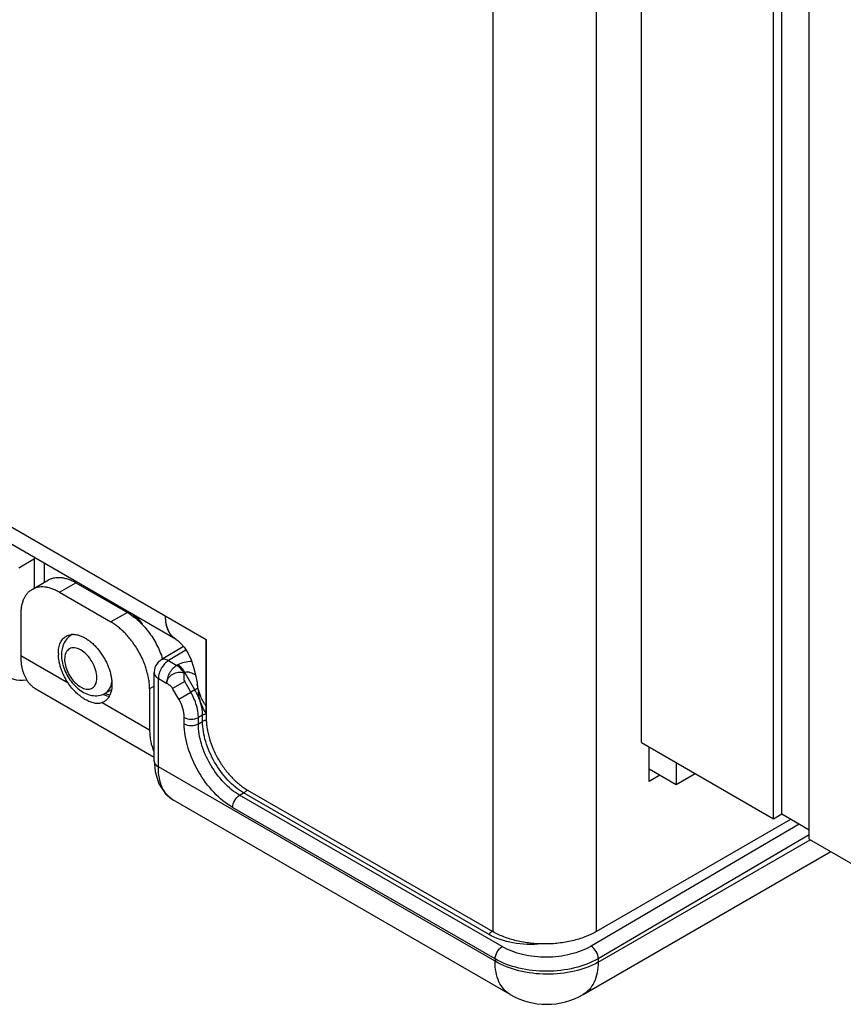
# Model space of a CAD drawing. Header units: inches. Extents: x 0 to 22, y 0 to 17.
# Tile 11 of 37: x 2.4 to 3.6, y 11.4 to 12.8. Entities that reach past the tile are written whole.
import ezdxf

# ---------------------------------------------------------------- set-up
doc = ezdxf.new("R2010")
doc.units = ezdxf.units.IN
doc.header["$LTSCALE"] = 1.21
doc.header["$MEASUREMENT"] = 0
doc.layers.get('0').update_dxf_attribs({"linetype": 'CONTINUOUS'})
for name, color, linetype in [('02___PRT_ALL_AXES', 7, 'CONTINUOUS'), ('03___PRT_ALL_CURVES', 7, 'CONTINUOUS'), ('FEATURES', 7, 'CONTINUOUS')]:
    doc.layers.add(name, color=color, linetype=linetype)

msp = doc.modelspace()

# ---------------------------------------------------------------- linework, layer by layer
at = {"color": 3, "linetype": 'CONTINUOUS'}
for p, q in [((3.0836, 14.1449), (3.0836, 11.5494)), ((3.225, 14.1449), (3.225, 11.5494)), ((1.2946, 12.7562), (2.6904, 11.9503)), ((2.649, 11.9505), (1.3091, 12.7242)), ((2.6375, 11.9649), (2.6362, 11.9687)), ((2.6904, 11.9503), (2.6904, 11.8417)), ((2.6828, 11.872), (2.6805, 11.8785)), ((2.6857, 11.8568), (2.6832, 11.8627)), ((3.2978, 11.7555), (3.2978, 11.803)), ((3.3127, 11.7642), (3.2978, 11.7555)), ((2.747, 11.7437), (3.0836, 11.5494)), ((3.225, 11.5494), (3.4922, 11.7037))]:
    msp.add_line(p, q, dxfattribs=at)
at = {"color": 7, "linetype": 'CONTINUOUS'}
for p, q in [((3.2876, 11.8089), (3.2876, 13.8469)), ((3.4686, 11.7044), (3.4686, 13.7424)), ((3.4797, 11.7109), (3.4797, 13.7488)), ((3.5173, 11.6763), (3.5173, 13.7143)), ((2.4331, 12.0488), (2.4546, 12.0614)), ((2.4556, 12.0622), (2.4546, 12.0617)), ((2.4559, 12.0621), (2.4546, 12.0614)), ((2.4546, 12.0208), (2.4546, 12.0614)), ((2.4687, 12.0289), (2.4687, 12.0546)), ((2.5067, 11.9572), (2.5053, 11.9564)), ((2.6592, 11.9409), (2.6285, 11.9222)), ((2.6626, 11.9359), (2.6386, 11.9213)), ((2.6386, 11.9213), (2.6499, 11.9148)), ((2.6189, 11.7837), (2.6189, 11.9051)), ((2.6512, 11.9155), (2.6499, 11.9148)), ((2.6612, 11.905), (2.6599, 11.9042)), ((2.6749, 11.8813), (2.6612, 11.905)), ((2.6247, 11.897), (2.636, 11.8904)), ((2.6247, 11.7755), (2.6247, 11.897)), ((2.6608, 11.8926), (2.6443, 11.8831)), ((2.6692, 11.878), (2.6608, 11.8926)), ((2.5603, 11.8812), (2.5515, 11.8763)), ((2.6527, 11.8685), (2.6443, 11.8831)), ((2.6527, 11.8685), (2.6692, 11.878)), ((2.6749, 11.8813), (2.6692, 11.878)), ((2.6787, 11.8834), (2.6749, 11.8813)), ((2.5493, 11.8747), (2.5539, 11.8731)), ((2.5537, 11.8752), (2.5515, 11.8763)), ((2.558, 11.8739), (2.5537, 11.8752)), ((2.5539, 11.8731), (2.5574, 11.8724)), ((2.6602, 11.8347), (2.6602, 11.8433)), ((2.6853, 11.8464), (2.6796, 11.8432)), ((2.6796, 11.8346), (2.6796, 11.8432)), ((2.6796, 11.8346), (2.6853, 11.8378)), ((2.6853, 11.8378), (2.6853, 11.8464)), ((3.2876, 11.8089), (3.4686, 11.7044)), ((3.0865, 11.5089), (2.6247, 11.7755)), ((3.2978, 11.7728), (3.3349, 11.7513)), ((3.3349, 11.7816), (3.3349, 11.7513)), ((3.3349, 11.7513), (3.3611, 11.7665)), ((3.1073, 11.4631), (2.6453, 11.7298)), ((2.7362, 11.7366), (2.7417, 11.7398)), ((3.0962, 11.5288), (2.7362, 11.7366)), ((3.0775, 11.5459), (2.7417, 11.7398)), ((3.0866, 11.5119), (2.7266, 11.7198)), ((3.4686, 11.7044), (3.4797, 11.7109)), ((3.4797, 11.7109), (3.5173, 11.6892)), ((3.5037, 11.697), (3.2182, 11.5294)), ((3.5173, 11.6822), (3.228, 11.5123)), ((3.228, 11.5074), (3.5188, 11.6754)), ((3.5173, 11.6763), (3.74, 11.5477)), ((3.2073, 11.4631), (3.5469, 11.6592)), ((3.228, 11.5123), (3.228, 11.5074)), ((3.0866, 11.5119), (3.0865, 11.5089))]:
    msp.add_line(p, q, dxfattribs=at)
at = {"color": 3, "linetype": 'CONTINUOUS'}
for points in [[(2.649, 11.9505), (2.6512, 11.949), (2.6552, 11.9455), (2.66, 11.9399), (2.665, 11.9321), (2.6695, 11.9226), (2.673, 11.9125), (2.6757, 11.902), (2.6778, 11.8908), (2.6781, 11.8889)], [(2.6781, 11.8889), (2.6794, 11.88), (2.6796, 11.8782)]]:
    msp.add_lwpolyline(points, dxfattribs=at)
at = {"color": 7, "linetype": 'CONTINUOUS'}
msp.add_lwpolyline([(2.6189, 11.7837), (2.6201, 11.769), (2.6253, 11.7521), (2.6344, 11.7385), (2.6453, 11.7298)], dxfattribs=at)
for centre, radius, start, end in [((2.4947, 12.0615), 0.0401, 178.3216, 180.1501), ((2.5301, 11.9854), 0.0365, 96.4748, 100.1443), ((2.538, 11.9825), 0.0336, 95.8955, 97.7229), ((2.4811, 11.8902), 0.1445, 36.8908, 41.1144), ((2.47, 11.8831), 0.1594, 33.5789, 38.2271), ((2.5133, 11.9432), 0.0154, 114.4073, 121.2446), ((2.5494, 11.9309), 0.0578, 192.7873, 193.419), ((2.6389, 11.9051), 0.02, 141.1167, 180.0124), ((2.55, 11.9311), 0.0584, 193.4193, 194.2143), ((2.5945, 11.835), 0.0862, 23.5221, 29.9233), ((2.5674, 11.9181), 0.0471, 246.0539, 247.3935), ((3.1573, 11.5497), 0.1, 239.9995, 299.9999)]:
    msp.add_arc(centre, radius, start, end, dxfattribs=at)
msp.add_ellipse((2.4688, 11.9856), major_axis=(0.0507, 0.0862), ratio=0.582437, start_param=-3.922731, end_param=-2.699542, dxfattribs=at)
at = {"color": 3, "linetype": 'CONTINUOUS'}
for points, knots in [([(2.649, 11.9505), (2.6479, 11.9512), (2.6457, 11.9527), (2.6428, 11.9556), (2.6403, 11.959), (2.6374, 11.9643), (2.6351, 11.9723), (2.6345, 11.979), (2.6345, 11.9825)], [0, 0, 0, 0, 0.108091, 0.218236, 0.332274, 0.451708, 0.710619, 1, 1, 1, 1]), ([(2.6362, 11.9687), (2.6356, 11.9709), (2.6348, 11.9755), (2.6345, 11.9801), (2.6345, 11.9825)], [0, 0, 0, 0, 0.482251, 1, 1, 1, 1]), ([(2.6412, 11.9577), (2.6408, 11.9583), (2.6394, 11.9605), (2.6382, 11.963), (2.6375, 11.9649)], [0, 0, 0, 0, 0.241717, 1, 1, 1, 1]), ([(2.6444, 11.954), (2.6441, 11.9543), (2.643, 11.9554), (2.6419, 11.9567), (2.6412, 11.9577)], [0, 0, 0, 0, 0.246349, 1, 1, 1, 1]), ([(2.649, 11.9505), (2.6482, 11.951), (2.6466, 11.9521), (2.6451, 11.9533), (2.6444, 11.954)], [0, 0, 0, 0, 0.497473, 1, 1, 1, 1]), ([(2.6805, 11.8785), (2.6802, 11.8793), (2.6793, 11.8828), (2.6786, 11.8862), (2.6781, 11.8889)], [0, 0, 0, 0, 0.249583, 1, 1, 1, 1]), ([(2.6832, 11.8627), (2.6828, 11.8639), (2.6811, 11.869), (2.6801, 11.8742), (2.6796, 11.8782)], [0, 0, 0, 0, 0.248535, 1, 1, 1, 1]), ([(2.6904, 11.8592), (2.6888, 11.8612), (2.686, 11.8653), (2.6837, 11.8697), (2.6828, 11.872)], [0, 0, 0, 0, 0.504407, 1, 1, 1, 1]), ([(2.6904, 11.849), (2.6899, 11.8497), (2.6882, 11.8521), (2.6867, 11.8548), (2.6857, 11.8568)], [0, 0, 0, 0, 0.252544, 1, 1, 1, 1]), ([(2.6904, 11.8417), (2.6904, 11.8395), (2.6906, 11.835), (2.6917, 11.8258), (2.6945, 11.8139), (2.6997, 11.7997), (2.7067, 11.7858), (2.7152, 11.7728), (2.7249, 11.7612), (2.7339, 11.7528), (2.7413, 11.7472), (2.7451, 11.7448), (2.747, 11.7437)], [0, 0, 0, 0, 0.05579, 0.114185, 0.237384, 0.366987, 0.499994, 0.633001, 0.762607, 0.88581, 0.944208, 1, 1, 1, 1]), ([(3.225, 11.5494), (3.2226, 11.548), (3.2176, 11.5454), (3.2069, 11.5409), (3.1923, 11.5364), (3.1736, 11.5332), (3.1543, 11.5321), (3.1349, 11.5332), (3.1162, 11.5364), (3.1016, 11.5409), (3.0909, 11.5454), (3.0859, 11.548), (3.0836, 11.5494)], [0, 0, 0, 0, 0.055792, 0.114189, 0.23739, 0.366994, 0.5, 0.633006, 0.76261, 0.885811, 0.944208, 1, 1, 1, 1])]:
    msp.add_open_spline(points, degree=3, knots=knots, dxfattribs=at)
at = {"color": 7, "linetype": 'CONTINUOUS'}
for points, knots in [([(2.5053, 11.9564), (2.503, 11.955), (2.499, 11.9516), (2.4932, 11.9427), (2.4918, 11.9346), (2.4918, 11.9294)], [0, 0, 0, 0, 0.248484, 0.496634, 1, 1, 1, 1]), ([(2.5403, 11.8978), (2.5403, 11.9014), (2.5389, 11.909), (2.5342, 11.9197), (2.5273, 11.9292), (2.5201, 11.9352), (2.5141, 11.9381), (2.5099, 11.9391), (2.506, 11.939), (2.5025, 11.9377), (2.4997, 11.9353), (2.4968, 11.9306), (2.4961, 11.9262), (2.4961, 11.9232)], [0, 0, 0, 0, 0.138346, 0.291579, 0.444828, 0.583166, 0.64366, 0.697777, 0.74645, 0.791907, 0.837364, 0.886024, 1, 1, 1, 1]), ([(2.4918, 11.9294), (2.4918, 11.9284), (2.4919, 11.9247), (2.4924, 11.9209), (2.4931, 11.9181)], [0, 0, 0, 0, 0.243915, 1, 1, 1, 1]), ([(2.4961, 11.9232), (2.4961, 11.9203), (2.497, 11.9142), (2.5003, 11.9053), (2.5052, 11.8969), (2.5114, 11.8898), (2.5182, 11.8846), (2.5252, 11.8818), (2.5318, 11.882), (2.5353, 11.8843), (2.5366, 11.8858)], [0, 0, 0, 0, 0.132701, 0.27913, 0.43023, 0.575893, 0.707213, 0.818903, 0.912639, 1, 1, 1, 1]), ([(2.6386, 11.9213), (2.6366, 11.9201), (2.6329, 11.9169), (2.6285, 11.9109), (2.6256, 11.9041), (2.6247, 11.8992), (2.6247, 11.897)], [0, 0, 0, 0, 0.238308, 0.501085, 0.763267, 1, 1, 1, 1]), ([(2.6386, 11.9213), (2.6369, 11.9223), (2.6336, 11.9236), (2.6298, 11.923), (2.6285, 11.9222)], [0, 0, 0, 0, 0.552963, 1, 1, 1, 1]), ([(2.6704, 11.9201), (2.6669, 11.92), (2.6603, 11.9193), (2.6539, 11.9171), (2.6512, 11.9155)], [0, 0, 0, 0, 0.523119, 1, 1, 1, 1]), ([(2.4934, 11.9167), (2.4952, 11.9098), (2.501, 11.8968), (2.5127, 11.8835), (2.5241, 11.8763), (2.5332, 11.8732), (2.5427, 11.8729), (2.5487, 11.8748), (2.5514, 11.8763)], [0, 0, 0, 0, 0.265645, 0.526848, 0.649683, 0.767771, 0.883918, 1, 1, 1, 1]), ([(2.6189, 11.9051), (2.6189, 11.9036), (2.6202, 11.9001), (2.6231, 11.8979), (2.6247, 11.897)], [0, 0, 0, 0, 0.449192, 1, 1, 1, 1]), ([(2.6499, 11.9148), (2.6479, 11.9136), (2.6442, 11.9104), (2.6398, 11.9044), (2.6369, 11.8975), (2.636, 11.8927), (2.636, 11.8904)], [0, 0, 0, 0, 0.238326, 0.501098, 0.763273, 1, 1, 1, 1]), ([(2.6599, 11.9042), (2.6586, 11.9043), (2.656, 11.905), (2.6519, 11.9053), (2.6478, 11.9043), (2.6428, 11.9021), (2.6379, 11.8978), (2.636, 11.8928), (2.636, 11.8904)], [0, 0, 0, 0, 0.12455, 0.255871, 0.38993, 0.523539, 0.774946, 1, 1, 1, 1]), ([(2.6599, 11.9042), (2.6593, 11.9053), (2.6566, 11.9094), (2.653, 11.913), (2.6499, 11.9148)], [0, 0, 0, 0, 0.267287, 1, 1, 1, 1]), ([(2.6612, 11.905), (2.6606, 11.9061), (2.6579, 11.9102), (2.6543, 11.9137), (2.6512, 11.9155)], [0, 0, 0, 0, 0.267282, 1, 1, 1, 1]), ([(2.6599, 11.9042), (2.6597, 11.9023), (2.6591, 11.8984), (2.6598, 11.8943), (2.6608, 11.8926)], [0, 0, 0, 0, 0.496868, 1, 1, 1, 1]), ([(2.6759, 11.9012), (2.6736, 11.9026), (2.67, 11.9045), (2.665, 11.9058), (2.6622, 11.9056), (2.6612, 11.905)], [0, 0, 0, 0, 0.514212, 0.768789, 1, 1, 1, 1]), ([(2.5366, 11.8858), (2.5372, 11.8865), (2.5396, 11.89), (2.5403, 11.8945), (2.5403, 11.8978)], [0, 0, 0, 0, 0.222465, 1, 1, 1, 1]), ([(2.5515, 11.8763), (2.554, 11.8778), (2.5587, 11.8826), (2.5605, 11.8889), (2.561, 11.8923)], [0, 0, 0, 0, 0.461577, 1, 1, 1, 1]), ([(2.636, 11.8904), (2.6376, 11.8895), (2.6407, 11.8876), (2.6434, 11.8848), (2.6443, 11.8831)], [0, 0, 0, 0, 0.485631, 1, 1, 1, 1]), ([(2.6853, 11.8464), (2.6853, 11.8522), (2.6831, 11.8644), (2.6781, 11.8757), (2.6749, 11.8813)], [0, 0, 0, 0, 0.474529, 1, 1, 1, 1]), ([(2.6602, 11.8433), (2.6602, 11.8475), (2.6587, 11.8563), (2.6551, 11.8645), (2.6527, 11.8685)], [0, 0, 0, 0, 0.474421, 1, 1, 1, 1]), ([(2.6796, 11.8432), (2.6796, 11.8453), (2.6789, 11.8543), (2.6763, 11.8631), (2.6735, 11.8694)], [0, 0, 0, 0, 0.231107, 1, 1, 1, 1]), ([(2.6602, 11.8433), (2.6631, 11.8416), (2.6699, 11.8403), (2.6767, 11.8416), (2.6796, 11.8432)], [0, 0, 0, 0, 0.498873, 1, 1, 1, 1]), ([(2.6904, 11.8482), (2.6899, 11.8481), (2.6881, 11.8477), (2.6864, 11.8471), (2.6853, 11.8464)], [0, 0, 0, 0, 0.264764, 1, 1, 1, 1]), ([(2.6906, 11.8396), (2.6901, 11.8396), (2.6883, 11.8391), (2.6865, 11.8385), (2.6853, 11.8378)], [0, 0, 0, 0, 0.265022, 1, 1, 1, 1]), ([(2.7417, 11.7398), (2.7337, 11.7444), (2.7186, 11.7572), (2.7009, 11.7815), (2.6888, 11.809), (2.6853, 11.8285), (2.6853, 11.8378)], [0, 0, 0, 0, 0.237037, 0.499901, 0.76282, 1, 1, 1, 1]), ([(2.6602, 11.8347), (2.6631, 11.833), (2.6699, 11.8317), (2.6767, 11.833), (2.6796, 11.8346)], [0, 0, 0, 0, 0.498873, 1, 1, 1, 1]), ([(2.7266, 11.7198), (2.7171, 11.7252), (2.6993, 11.7402), (2.6785, 11.7687), (2.6643, 11.8009), (2.6602, 11.8238), (2.6602, 11.8347)], [0, 0, 0, 0, 0.237183, 0.499994, 0.762811, 1, 1, 1, 1]), ([(2.7362, 11.7366), (2.7282, 11.7413), (2.7129, 11.754), (2.6951, 11.7782), (2.683, 11.8057), (2.6795, 11.8253), (2.6796, 11.8346)], [0, 0, 0, 0, 0.237316, 0.500087, 0.762814, 1, 1, 1, 1]), ([(2.6189, 11.7837), (2.6189, 11.7821), (2.6202, 11.7786), (2.6231, 11.7765), (2.6247, 11.7755)], [0, 0, 0, 0, 0.449251, 1, 1, 1, 1]), ([(2.6453, 11.7298), (2.642, 11.7317), (2.6359, 11.7369), (2.6293, 11.7476), (2.6255, 11.7608), (2.6247, 11.7705), (2.6247, 11.7755)], [0, 0, 0, 0, 0.21713, 0.450151, 0.709663, 1, 1, 1, 1]), ([(2.7465, 11.744), (2.7461, 11.7436), (2.7447, 11.742), (2.7431, 11.7406), (2.7417, 11.7398)], [0, 0, 0, 0, 0.266031, 1, 1, 1, 1]), ([(2.7266, 11.7198), (2.7266, 11.7231), (2.7288, 11.7297), (2.7333, 11.735), (2.7362, 11.7366)], [0, 0, 0, 0, 0.499427, 1, 1, 1, 1]), ([(3.0822, 11.5501), (3.0819, 11.5497), (3.0805, 11.5481), (3.0788, 11.5467), (3.0775, 11.5459)], [0, 0, 0, 0, 0.265967, 1, 1, 1, 1]), ([(3.1502, 11.5326), (3.1372, 11.5313), (3.112, 11.5322), (3.0877, 11.54), (3.0775, 11.5459)], [0, 0, 0, 0, 0.524713, 1, 1, 1, 1]), ([(3.0866, 11.5119), (3.0866, 11.5153), (3.0889, 11.5218), (3.0934, 11.5271), (3.0962, 11.5288)], [0, 0, 0, 0, 0.499427, 1, 1, 1, 1]), ([(3.2182, 11.5294), (3.2096, 11.5243), (3.1894, 11.5168), (3.1572, 11.5131), (3.125, 11.5165), (3.1049, 11.5238), (3.0962, 11.5288)], [0, 0, 0, 0, 0.237716, 0.500565, 0.763104, 1, 1, 1, 1]), ([(3.228, 11.5123), (3.2281, 11.5157), (3.2257, 11.5224), (3.2211, 11.5277), (3.2182, 11.5294)], [0, 0, 0, 0, 0.498263, 1, 1, 1, 1]), ([(3.228, 11.5123), (3.218, 11.5065), (3.1947, 11.4979), (3.1573, 11.4936), (3.12, 11.4976), (3.0966, 11.5061), (3.0866, 11.5119)], [0, 0, 0, 0, 0.237566, 0.500334, 0.76292, 1, 1, 1, 1]), ([(3.228, 11.5074), (3.2179, 11.5017), (3.1946, 11.4933), (3.1572, 11.4895), (3.1198, 11.494), (3.0965, 11.5029), (3.0865, 11.5089)], [0, 0, 0, 0, 0.23668, 0.498901, 0.76172, 1, 1, 1, 1]), ([(3.1073, 11.4631), (3.104, 11.465), (3.0978, 11.4702), (3.0912, 11.4809), (3.0873, 11.4942), (3.0865, 11.5038), (3.0865, 11.5089)], [0, 0, 0, 0, 0.217778, 0.45094, 0.710232, 1, 1, 1, 1]), ([(3.228, 11.5074), (3.2279, 11.5025), (3.227, 11.4932), (3.223, 11.4804), (3.2165, 11.47), (3.2105, 11.465), (3.2073, 11.4631)], [0, 0, 0, 0, 0.288757, 0.547682, 0.781253, 1, 1, 1, 1])]:
    msp.add_open_spline(points, degree=3, knots=knots, dxfattribs=at)
msp.add_open_spline([(2.6285, 11.9222), (2.6265, 11.921), (2.6247, 11.9195), (2.6233, 11.9177)], degree=3, dxfattribs=at)
at = {"layer": '02___PRT_ALL_AXES', "color": 7, "linetype": 'CONTINUOUS'}
for p, q in [((2.4359, 11.9283), (2.5008, 11.8908)), ((2.4566, 11.8825), (2.6189, 11.7888)), ((2.5503, 11.8649), (2.5478, 11.8637)), ((2.5478, 11.8637), (2.6127, 11.8262))]:
    msp.add_line(p, q, dxfattribs=at)
for centre, radius, start, end in [((2.5077, 11.937), 0.0204, 95.0884, 97.6954), ((2.5078, 11.9363), 0.0211, 93.1345, 95.0968), ((2.5078, 11.9349), 0.0225, 87.5242, 93.1185), ((2.5385, 11.9312), 0.051, 180.0232, 182.3518), ((2.5363, 11.884), 0.0241, 330.0322, 335.1794)]:
    msp.add_arc(centre, radius, start, end, dxfattribs=at)
for points, knots in [([(2.4875, 11.9311), (2.4875, 11.9325), (2.4876, 11.9351), (2.4881, 11.939), (2.489, 11.9425), (2.4902, 11.9458), (2.4918, 11.9487), (2.4936, 11.9512), (2.4958, 11.9533), (2.4974, 11.9545), (2.4983, 11.9549)], [0, 0, 0, 0, 0.148402, 0.2894, 0.422749, 0.54868, 0.668014, 0.781928, 0.89198, 1, 1, 1, 1]), ([(2.4983, 11.9549), (2.4993, 11.9555), (2.5015, 11.9565), (2.5038, 11.957), (2.505, 11.9572)], [0, 0, 0, 0, 0.493538, 1, 1, 1, 1]), ([(2.5088, 11.9574), (2.5103, 11.9573), (2.5132, 11.9569), (2.5177, 11.9556), (2.5223, 11.9536), (2.5269, 11.9509), (2.5314, 11.9475), (2.5359, 11.9436), (2.5401, 11.9392), (2.5442, 11.9343), (2.5479, 11.929), (2.5512, 11.9234), (2.5541, 11.9177), (2.5566, 11.9118), (2.5585, 11.9058), (2.56, 11.9), (2.5608, 11.8943), (2.5611, 11.8905), (2.5611, 11.8887)], [0, 0, 0, 0, 0.046599, 0.096658, 0.150405, 0.207816, 0.268667, 0.332564, 0.398997, 0.467351, 0.536959, 0.607103, 0.677053, 0.746072, 0.813465, 0.878632, 0.941003, 1, 1, 1, 1]), ([(2.5008, 11.8908), (2.4998, 11.8923), (2.4979, 11.8954), (2.4954, 11.9001), (2.4932, 11.905), (2.4913, 11.9099), (2.4898, 11.9148), (2.4887, 11.9197), (2.4879, 11.9244), (2.4876, 11.9275), (2.4876, 11.9291)], [0, 0, 0, 0, 0.131481, 0.263031, 0.393493, 0.521942, 0.647551, 0.769562, 0.88728, 1, 1, 1, 1]), ([(2.5478, 11.8637), (2.547, 11.8634), (2.5453, 11.8629), (2.5426, 11.8625), (2.5399, 11.8625), (2.537, 11.8629), (2.534, 11.8636), (2.531, 11.8647), (2.5279, 11.8661), (2.5247, 11.8677), (2.5215, 11.8697), (2.5172, 11.8728), (2.5119, 11.8773), (2.5059, 11.8836), (2.5024, 11.8883), (2.5008, 11.8908)], [0, 0, 0, 0, 0.045381, 0.091382, 0.138884, 0.188635, 0.241197, 0.296887, 0.355849, 0.41805, 0.483346, 0.551481, 0.694896, 0.845404, 1, 1, 1, 1]), ([(2.5604, 11.8811), (2.5603, 11.8804), (2.5598, 11.878), (2.5589, 11.8755), (2.5582, 11.8739)], [0, 0, 0, 0, 0.261842, 1, 1, 1, 1]), ([(2.5611, 11.8887), (2.5611, 11.8874), (2.561, 11.8848), (2.5606, 11.8823), (2.5604, 11.8811)], [0, 0, 0, 0, 0.512395, 1, 1, 1, 1]), ([(2.5572, 11.8719), (2.5567, 11.8712), (2.5558, 11.8698), (2.5542, 11.8678), (2.5523, 11.8662), (2.551, 11.8653), (2.5503, 11.8649)], [0, 0, 0, 0, 0.260044, 0.511644, 0.757367, 1, 1, 1, 1])]:
    msp.add_open_spline(points, degree=3, knots=knots, dxfattribs=at)
at = {"layer": '03___PRT_ALL_CURVES', "color": 40, "linetype": 'CONTINUOUS'}
msp.add_line((2.6904, 11.849), (2.6904, 11.9503), dxfattribs=at)
for points, knots in [([(2.6365, 11.9677), (2.6364, 11.968), (2.6363, 11.9685), (2.6361, 11.9692), (2.636, 11.9697), (2.6359, 11.97), (2.6358, 11.9703), (2.6358, 11.9706), (2.6356, 11.9713), (2.6355, 11.9719), (2.6354, 11.9725), (2.6353, 11.9731), (2.6352, 11.9736), (2.6351, 11.9742), (2.6351, 11.9744), (2.635, 11.9747), (2.635, 11.9749), (2.635, 11.9752), (2.6349, 11.9758), (2.6349, 11.9765), (2.6348, 11.9771), (2.6347, 11.9777), (2.6347, 11.9784), (2.6346, 11.979), (2.6346, 11.9794), (2.6346, 11.9797), (2.6346, 11.98), (2.6346, 11.9806), (2.6346, 11.9815), (2.6345, 11.9822), (2.6345, 11.9825)], [0, 0, 0, 0, 0.0625, 0.125, 0.15625, 0.171875, 0.1875, 0.21875, 0.25, 0.3125, 0.34375, 0.375, 0.4375, 0.46875, 0.484375, 0.5, 0.515625, 0.53125, 0.5625, 0.625, 0.65625, 0.6875, 0.75, 0.78125, 0.8125, 0.828125, 0.84375, 0.875, 0.9375, 1, 1, 1, 1]), ([(2.6395, 11.9605), (2.6394, 11.9607), (2.6393, 11.9609), (2.6391, 11.9612), (2.639, 11.9614), (2.6388, 11.9617), (2.6386, 11.9622), (2.6383, 11.9628), (2.6381, 11.9634), (2.6379, 11.9638), (2.6377, 11.9643), (2.6375, 11.9649), (2.6372, 11.9655), (2.637, 11.9661), (2.6369, 11.9664), (2.6368, 11.9669), (2.6366, 11.9674), (2.6365, 11.9677)], [0, 0, 0, 0, 0.0625, 0.125, 0.15625, 0.1875, 0.25, 0.375, 0.4375, 0.5, 0.5625, 0.625, 0.75, 0.8125, 0.84375, 0.875, 1, 1, 1, 1]), ([(2.6423, 11.9564), (2.6421, 11.9565), (2.642, 11.9567), (2.6418, 11.9569), (2.6417, 11.9571), (2.6415, 11.9573), (2.6414, 11.9575), (2.6412, 11.9577), (2.6411, 11.9578), (2.641, 11.958), (2.6409, 11.9582), (2.6408, 11.9583), (2.6407, 11.9584), (2.6406, 11.9586), (2.6405, 11.9588), (2.6404, 11.959), (2.6403, 11.9592), (2.6402, 11.9593), (2.6401, 11.9595), (2.64, 11.9596), (2.6399, 11.9597), (2.6398, 11.96), (2.6396, 11.9602), (2.6395, 11.9604), (2.6395, 11.9605)], [0, 0, 0, 0, 0.125, 0.15625, 0.1875, 0.25, 0.3125, 0.34375, 0.375, 0.4375, 0.46875, 0.5, 0.53125, 0.5625, 0.625, 0.65625, 0.6875, 0.75, 0.78125, 0.8125, 0.84375, 0.875, 0.9375, 1, 1, 1, 1]), ([(2.6491, 11.9505), (2.6489, 11.9506), (2.6486, 11.9508), (2.6482, 11.951), (2.6479, 11.9512), (2.6476, 11.9514), (2.6472, 11.9517), (2.6468, 11.9519), (2.6465, 11.9522), (2.6463, 11.9524), (2.646, 11.9526), (2.6457, 11.9528), (2.6455, 11.953), (2.6453, 11.9532), (2.645, 11.9535), (2.6447, 11.9537), (2.6444, 11.954), (2.6441, 11.9543), (2.6438, 11.9546), (2.6435, 11.9549), (2.6433, 11.9552), (2.643, 11.9555), (2.6427, 11.9559), (2.6424, 11.9562), (2.6423, 11.9564)], [0, 0, 0, 0, 0.0625, 0.125, 0.15625, 0.1875, 0.25, 0.3125, 0.34375, 0.375, 0.4375, 0.46875, 0.5, 0.53125, 0.5625, 0.625, 0.65625, 0.6875, 0.75, 0.8125, 0.84375, 0.875, 0.9375, 1, 1, 1, 1])]:
    msp.add_open_spline(points, degree=3, knots=knots, dxfattribs=at)
at = {"layer": 'FEATURES', "color": 7, "linetype": 'CONTINUOUS'}
for p, q in [((2.4514, 12.019), (2.4741, 12.032)), ((2.4889, 12.0152), (2.5116, 12.0283)), ((2.5116, 12.0283), (2.5823, 11.9875)), ((2.4889, 12.0152), (2.5596, 11.9744)), ((2.5823, 11.9875), (2.5596, 11.9744)), ((2.4359, 11.9846), (2.4359, 11.9283)), ((2.6189, 11.8861), (2.6127, 11.8826)), ((2.6127, 11.8826), (2.6127, 11.8262))]:
    msp.add_line(p, q, dxfattribs=at)
for points, knots in [([(2.4741, 12.032), (2.4753, 12.0327), (2.4779, 12.034), (2.4821, 12.0351), (2.4866, 12.0356), (2.4914, 12.0355), (2.4963, 12.0346), (2.5013, 12.0332), (2.5065, 12.0311), (2.5099, 12.0293), (2.5116, 12.0283)], [0, 0, 0, 0, 0.10801, 0.218057, 0.331993, 0.451351, 0.577271, 0.710487, 0.851412, 1, 1, 1, 1]), ([(2.4514, 12.019), (2.4502, 12.0182), (2.4478, 12.0166), (2.4447, 12.0135), (2.442, 12.0099), (2.4398, 12.0057), (2.4381, 12.001), (2.4368, 11.9959), (2.4361, 11.9904), (2.4359, 11.9866), (2.4359, 11.9846)], [0, 0, 0, 0, 0.108013, 0.218062, 0.332, 0.451359, 0.577278, 0.710493, 0.851415, 1, 1, 1, 1]), ([(2.4889, 12.0152), (2.4872, 12.0162), (2.4839, 12.018), (2.4787, 12.0201), (2.4737, 12.0216), (2.4687, 12.0224), (2.464, 12.0226), (2.4595, 12.0221), (2.4553, 12.0209), (2.4527, 12.0197), (2.4514, 12.019)], [0, 0, 0, 0, 0.148588, 0.289513, 0.422729, 0.548649, 0.668007, 0.781943, 0.89199, 1, 1, 1, 1]), ([(2.5823, 11.9875), (2.5849, 11.986), (2.5901, 11.9825), (2.5974, 11.9764), (2.6045, 11.9692), (2.6111, 11.9612), (2.6171, 11.9525), (2.6225, 11.9433), (2.627, 11.9337), (2.6294, 11.9271), (2.6305, 11.9238)], [0, 0, 0, 0, 0.11096, 0.22878, 0.352302, 0.480085, 0.610501, 0.741804, 0.872219, 1, 1, 1, 1]), ([(2.6127, 11.8826), (2.6127, 11.8846), (2.6125, 11.8888), (2.6117, 11.8952), (2.6104, 11.9017), (2.6087, 11.9084), (2.6065, 11.9151), (2.6029, 11.9241), (2.5974, 11.935), (2.5907, 11.9452), (2.5847, 11.9528), (2.58, 11.958), (2.5751, 11.9629), (2.5701, 11.9673), (2.565, 11.9711), (2.5614, 11.9734), (2.5596, 11.9744)], [0, 0, 0, 0, 0.055836, 0.114192, 0.174797, 0.237374, 0.301576, 0.367026, 0.499994, 0.632963, 0.698414, 0.762618, 0.825196, 0.885803, 0.944162, 1, 1, 1, 1]), ([(2.4359, 11.9283), (2.4359, 11.9251), (2.4362, 11.9188), (2.4375, 11.9112), (2.4391, 11.9056), (2.441, 11.9005), (2.4428, 11.8969), (2.4442, 11.8947)], [0, 0, 0, 0, 0.276088, 0.534395, 0.656909, 0.775186, 1, 1, 1, 1]), ([(2.4442, 11.8947), (2.445, 11.8934), (2.4467, 11.891), (2.4497, 11.8877), (2.453, 11.8848), (2.4554, 11.8832), (2.4566, 11.8825)], [0, 0, 0, 0, 0.258766, 0.510152, 0.756403, 1, 1, 1, 1]), ([(2.6127, 11.8262), (2.6127, 11.8235), (2.6129, 11.8181), (2.6144, 11.8081), (2.6166, 11.8009), (2.6187, 11.7967)], [0, 0, 0, 0, 0.272335, 0.529912, 1, 1, 1, 1])]:
    msp.add_open_spline(points, degree=3, knots=knots, dxfattribs=at)

doc.saveas('drawing.dxf')
